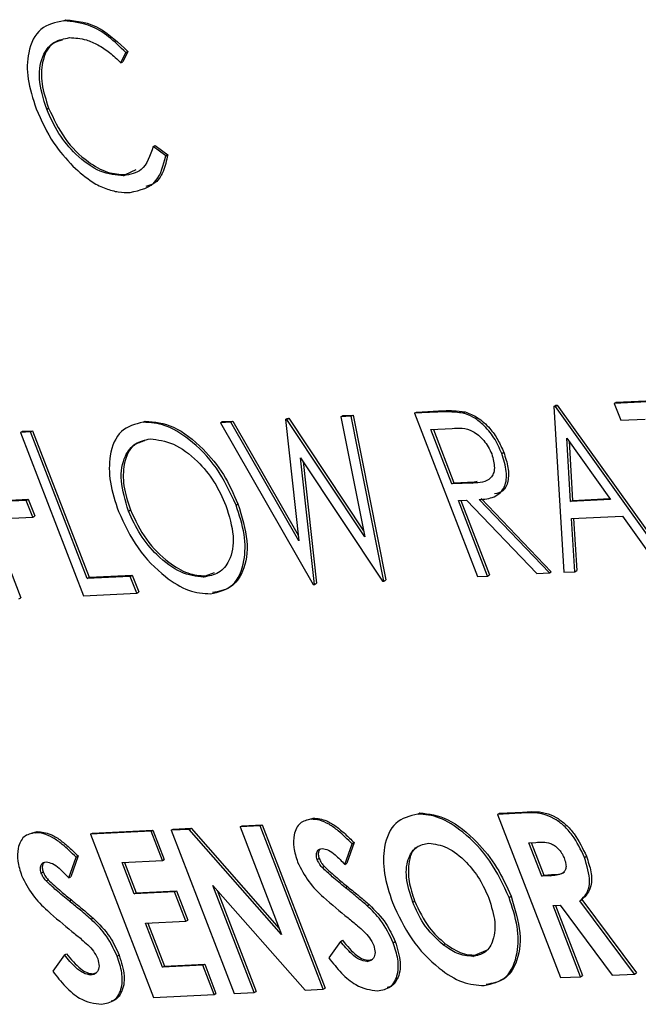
# Model space of a CAD drawing. Header units: inches. Extents: x 0.6 to 33.8, y 0 to 21.7.
# Tile 142 of 172: x 29.7719 to 29.8276, y 16.4877 to 16.5764. Entities that reach past the tile are written whole.
import ezdxf

# ---------------------------------------------------------------- set-up
doc = ezdxf.new("R2010")
doc.units = ezdxf.units.IN
doc.header["$MEASUREMENT"] = 0

msp = doc.modelspace()

# ---------------------------------------------------------------- linework, layer by layer
at = {"color": 7, "linetype": 'Continuous'}
for p, q in [((29.775822, 16.576313), (29.775997, 16.576419)), ((29.780964, 16.572529), (29.781416, 16.573452)), ((29.781591, 16.573558), (29.781139, 16.572635)), ((29.781416, 16.573452), (29.781591, 16.573558)), ((29.780964, 16.572529), (29.781139, 16.572635)), ((29.774283, 16.568346), (29.774458, 16.568452)), ((29.783875, 16.564987), (29.78405, 16.565093)), ((29.785006, 16.56415), (29.783875, 16.564987)), ((29.78405, 16.565093), (29.785181, 16.564256)), ((29.785006, 16.56415), (29.785181, 16.564256)), ((29.781388, 16.562465), (29.782344, 16.562912)), ((29.781213, 16.562359), (29.781388, 16.562465)), ((29.819973, 16.54158), (29.820148, 16.541686)), ((29.820102, 16.541586), (29.819973, 16.54158)), ((29.819973, 16.54158), (29.820858, 16.526638)), ((29.820102, 16.541586), (29.820278, 16.541692)), ((29.830441, 16.527105), (29.820102, 16.541586)), ((29.820148, 16.541686), (29.820278, 16.541692)), ((29.820278, 16.541692), (29.830616, 16.527211)), ((29.830722, 16.542104), (29.825412, 16.541845)), ((29.825412, 16.541845), (29.825587, 16.541951)), ((29.825412, 16.541845), (29.825994, 16.540337)), ((29.825587, 16.541951), (29.830897, 16.54221)), ((29.795782, 16.5404), (29.795957, 16.540506)), ((29.795913, 16.540406), (29.796089, 16.540512)), ((29.795957, 16.540506), (29.796089, 16.540512)), ((29.796089, 16.540512), (29.802828, 16.530362)), ((29.800786, 16.540644), (29.800961, 16.54075)), ((29.801713, 16.540689), (29.800786, 16.540644)), ((29.800786, 16.540644), (29.802933, 16.529834)), ((29.800961, 16.54075), (29.801888, 16.540795)), ((29.801713, 16.540689), (29.801888, 16.540795)), ((29.804665, 16.525848), (29.801713, 16.540689)), ((29.801888, 16.540795), (29.804841, 16.525954)), ((29.807411, 16.540967), (29.807586, 16.541073)), ((29.809432, 16.541066), (29.807411, 16.540967)), ((29.807411, 16.540967), (29.813087, 16.526259)), ((29.807586, 16.541073), (29.809608, 16.541172)), ((29.809432, 16.541066), (29.809608, 16.541172)), ((29.811798, 16.540977), (29.811974, 16.541083)), ((29.782983, 16.54016), (29.783158, 16.540266)), ((29.789928, 16.540115), (29.790103, 16.540221)), ((29.790865, 16.54016), (29.789928, 16.540115)), ((29.789928, 16.540115), (29.798291, 16.525537)), ((29.790103, 16.540221), (29.79104, 16.540266)), ((29.790865, 16.54016), (29.79104, 16.540266)), ((29.797004, 16.52947), (29.790865, 16.54016)), ((29.79104, 16.540266), (29.796947, 16.529981)), ((29.795913, 16.540406), (29.795782, 16.5404)), ((29.795782, 16.5404), (29.797004, 16.52947)), ((29.802933, 16.529834), (29.795913, 16.540406)), ((29.825994, 16.540337), (29.828196, 16.540444)), ((29.771926, 16.539237), (29.772102, 16.539343)), ((29.772833, 16.539281), (29.771926, 16.539237)), ((29.771926, 16.539237), (29.777603, 16.524528)), ((29.772102, 16.539343), (29.773008, 16.539387)), ((29.772833, 16.539281), (29.773008, 16.539387)), ((29.777927, 16.526081), (29.772833, 16.539281)), ((29.773008, 16.539387), (29.778102, 16.526187)), ((29.8089, 16.539503), (29.810794, 16.539595)), ((29.810792, 16.5346), (29.8089, 16.539503)), ((29.809112, 16.539513), (29.810967, 16.534706)), ((29.821473, 16.533008), (29.821134, 16.538716)), ((29.821134, 16.538716), (29.825083, 16.533184)), ((29.821332, 16.538438), (29.821648, 16.533114)), ((29.797155, 16.536943), (29.804536, 16.525842)), ((29.798421, 16.525544), (29.797155, 16.536943)), ((29.815275, 16.537343), (29.81545, 16.537449)), ((29.79738, 16.536605), (29.798596, 16.52565)), ((29.810792, 16.5346), (29.810967, 16.534706)), ((29.812649, 16.53467), (29.810792, 16.5346)), ((29.810967, 16.534706), (29.812824, 16.534776)), ((29.812649, 16.53467), (29.812824, 16.534776)), ((29.812824, 16.534776), (29.81306, 16.534845)), ((29.772442, 16.533114), (29.768427, 16.532918)), ((29.768603, 16.533024), (29.772617, 16.53322)), ((29.772442, 16.533114), (29.772617, 16.53322)), ((29.773024, 16.531605), (29.772442, 16.533114)), ((29.772617, 16.53322), (29.7732, 16.531711)), ((29.791339, 16.532697), (29.791514, 16.532803)), ((29.811374, 16.533092), (29.812111, 16.533128)), ((29.813994, 16.526303), (29.811374, 16.533092)), ((29.811586, 16.533102), (29.814169, 16.526409)), ((29.812111, 16.533128), (29.818441, 16.52652)), ((29.819562, 16.526575), (29.813232, 16.533182)), ((29.813407, 16.533288), (29.819738, 16.526681)), ((29.825083, 16.533184), (29.821473, 16.533008)), ((29.821473, 16.533008), (29.821648, 16.533114)), ((29.821648, 16.533114), (29.825016, 16.533278)), ((29.773024, 16.531605), (29.7732, 16.531711)), ((29.781651, 16.532158), (29.781826, 16.532264)), ((29.821564, 16.531475), (29.826143, 16.531699)), ((29.826143, 16.531699), (29.829455, 16.527057)), ((29.76901, 16.53141), (29.773024, 16.531605)), ((29.769222, 16.53142), (29.77195, 16.52435)), ((29.821847, 16.526686), (29.821564, 16.531475)), ((29.821745, 16.531484), (29.822022, 16.526792)), ((29.778102, 16.526187), (29.781988, 16.526377)), ((29.781812, 16.526271), (29.781988, 16.526377)), ((29.781988, 16.526377), (29.78257, 16.524868)), ((29.788413, 16.526208), (29.788588, 16.526314)), ((29.788588, 16.526314), (29.7894, 16.526631)), ((29.813087, 16.526259), (29.813994, 16.526303)), ((29.813994, 16.526303), (29.814169, 16.526409)), ((29.818441, 16.52652), (29.819562, 16.526575)), ((29.819562, 16.526575), (29.819738, 16.526681)), ((29.820858, 16.526638), (29.821847, 16.526686)), ((29.821847, 16.526686), (29.822022, 16.526792)), ((29.781812, 16.526271), (29.777927, 16.526081)), ((29.777927, 16.526081), (29.778102, 16.526187)), ((29.782394, 16.524762), (29.781812, 16.526271)), ((29.798291, 16.525537), (29.798421, 16.525544)), ((29.798421, 16.525544), (29.798596, 16.52565)), ((29.804536, 16.525842), (29.804665, 16.525848)), ((29.804665, 16.525848), (29.804841, 16.525954)), ((29.777603, 16.524528), (29.782394, 16.524762)), ((29.782394, 16.524762), (29.78257, 16.524868)), ((29.771775, 16.524244), (29.77195, 16.52435)), ((29.815067, 16.504936), (29.81718, 16.505039)), ((29.817005, 16.504933), (29.81718, 16.505039)), ((29.79777, 16.504352), (29.798276, 16.504501)), ((29.798101, 16.504395), (29.798276, 16.504501)), ((29.807709, 16.504864), (29.807884, 16.50497)), ((29.814892, 16.50483), (29.815067, 16.504936)), ((29.817005, 16.504933), (29.814892, 16.50483)), ((29.814892, 16.50483), (29.820568, 16.490122)), ((29.772905, 16.503139), (29.773411, 16.503288)), ((29.773236, 16.503182), (29.773411, 16.503288)), ((29.783681, 16.503308), (29.778242, 16.503042)), ((29.778417, 16.503148), (29.783856, 16.503414)), ((29.783681, 16.503308), (29.783856, 16.503414)), ((29.7847, 16.500668), (29.783681, 16.503308)), ((29.783856, 16.503414), (29.784875, 16.500774)), ((29.785494, 16.503396), (29.78567, 16.503502)), ((29.787127, 16.503476), (29.785494, 16.503396)), ((29.785494, 16.503396), (29.791171, 16.488688)), ((29.78567, 16.503502), (29.787303, 16.503582)), ((29.787127, 16.503476), (29.787303, 16.503582)), ((29.795446, 16.49402), (29.787127, 16.503476)), ((29.787303, 16.503582), (29.795236, 16.494564)), ((29.791711, 16.503699), (29.791886, 16.503805)), ((29.793524, 16.503788), (29.791711, 16.503699)), ((29.791711, 16.503699), (29.795446, 16.49402)), ((29.791886, 16.503805), (29.793699, 16.503894)), ((29.793524, 16.503788), (29.793699, 16.503894)), ((29.7992, 16.489079), (29.793524, 16.503788)), ((29.793699, 16.503894), (29.799375, 16.489185)), ((29.778242, 16.503042), (29.778417, 16.503148)), ((29.778242, 16.503042), (29.783918, 16.488334)), ((29.801135, 16.500317), (29.801793, 16.502189)), ((29.801969, 16.502295), (29.80131, 16.500423)), ((29.801793, 16.502189), (29.801969, 16.502295)), ((29.817724, 16.502278), (29.818341, 16.502309)), ((29.818888, 16.499261), (29.817724, 16.502278)), ((29.817936, 16.502289), (29.819064, 16.499367)), ((29.77627, 16.499104), (29.776928, 16.500976)), ((29.777104, 16.501082), (29.776445, 16.49921)), ((29.776928, 16.500976), (29.777104, 16.501082)), ((29.781074, 16.500491), (29.7847, 16.500668)), ((29.7847, 16.500668), (29.784875, 16.500774)), ((29.798654, 16.500751), (29.798829, 16.500857)), ((29.822721, 16.500955), (29.822896, 16.501061)), ((29.782165, 16.497662), (29.781074, 16.500491)), ((29.781286, 16.500501), (29.782341, 16.497768)), ((29.799094, 16.500055), (29.799269, 16.500161)), ((29.801135, 16.500317), (29.80131, 16.500423)), ((29.773789, 16.499538), (29.773964, 16.499644)), ((29.774229, 16.498842), (29.774404, 16.498948)), ((29.77627, 16.499104), (29.776445, 16.49921)), ((29.818888, 16.499261), (29.819064, 16.499367)), ((29.819594, 16.499296), (29.818888, 16.499261)), ((29.819064, 16.499367), (29.81977, 16.499402)), ((29.819594, 16.499296), (29.81977, 16.499402)), ((29.782341, 16.497768), (29.785967, 16.497945)), ((29.785792, 16.497839), (29.785967, 16.497945)), ((29.785967, 16.497945), (29.786986, 16.495305)), ((29.78926, 16.498426), (29.797555, 16.488999)), ((29.792984, 16.488776), (29.78926, 16.498426)), ((29.789645, 16.497988), (29.793159, 16.488882)), ((29.801198, 16.498224), (29.801373, 16.49833)), ((29.776333, 16.497012), (29.776508, 16.497118)), ((29.785792, 16.497839), (29.782165, 16.497662)), ((29.782165, 16.497662), (29.782341, 16.497768)), ((29.78681, 16.495199), (29.785792, 16.497839)), ((29.807252, 16.496935), (29.807427, 16.497041)), ((29.815934, 16.497343), (29.816109, 16.497449)), ((29.822316, 16.497045), (29.822492, 16.497151)), ((29.827238, 16.490447), (29.822316, 16.497045)), ((29.822492, 16.497151), (29.827413, 16.490553)), ((29.803154, 16.496591), (29.803329, 16.496697)), ((29.819907, 16.496621), (29.820522, 16.496651)), ((29.822381, 16.49021), (29.819907, 16.496621)), ((29.820119, 16.496632), (29.822557, 16.490316)), ((29.820522, 16.496651), (29.825222, 16.490349)), ((29.778289, 16.495378), (29.778464, 16.495484)), ((29.78681, 16.495199), (29.786986, 16.495305)), ((29.783184, 16.495022), (29.78681, 16.495199)), ((29.784712, 16.491062), (29.783184, 16.495022)), ((29.783396, 16.495033), (29.784888, 16.491168)), ((29.800747, 16.493381), (29.800923, 16.493488)), ((29.800747, 16.493381), (29.799691, 16.49191)), ((29.8055, 16.493268), (29.805675, 16.493374)), ((29.810011, 16.493065), (29.810186, 16.493171)), ((29.812841, 16.492148), (29.814063, 16.492663)), ((29.775882, 16.492169), (29.774826, 16.490697)), ((29.775882, 16.492169), (29.776058, 16.492275)), ((29.780635, 16.492055), (29.78081, 16.492161)), ((29.803306, 16.491683), (29.803668, 16.491798)), ((29.812665, 16.492042), (29.812841, 16.492148)), ((29.788339, 16.491239), (29.784712, 16.491062)), ((29.784712, 16.491062), (29.784888, 16.491168)), ((29.784888, 16.491168), (29.788514, 16.491345)), ((29.788339, 16.491239), (29.788514, 16.491345)), ((29.789357, 16.488599), (29.788339, 16.491239)), ((29.788514, 16.491345), (29.789533, 16.488705)), ((29.80313, 16.491577), (29.803306, 16.491683)), ((29.778265, 16.490364), (29.778441, 16.49047)), ((29.778441, 16.49047), (29.778803, 16.490585)), ((29.820568, 16.490122), (29.822381, 16.49021)), ((29.822381, 16.49021), (29.822557, 16.490316)), ((29.825222, 16.490349), (29.827238, 16.490447)), ((29.827238, 16.490447), (29.827413, 16.490553)), ((29.797555, 16.488999), (29.7992, 16.489079)), ((29.7992, 16.489079), (29.799375, 16.489185)), ((29.783918, 16.488334), (29.789357, 16.488599)), ((29.789357, 16.488599), (29.789533, 16.488705)), ((29.791171, 16.488688), (29.792984, 16.488776)), ((29.792984, 16.488776), (29.793159, 16.488882))]:
    msp.add_line(p, q, dxfattribs=at)
for points, knots in [([(29.775822, 16.576313), (29.775073, 16.57616), (29.773578, 16.575854), (29.772561, 16.573734), (29.772452, 16.571126), (29.773042, 16.56931), (29.773337, 16.568402)], [0, 0, 0, 0, 0.279902, 0.559455, 0.779636, 1, 1, 1, 1]), ([(29.781416, 16.573452), (29.780904, 16.57396), (29.779879, 16.574975), (29.777894, 16.576133), (29.776607, 16.576245), (29.775822, 16.576313)], [0, 0, 0, 0, 0.2802882, 0.5607015, 1, 1, 1, 1]), ([(29.775997, 16.576419), (29.777027, 16.57631), (29.778868, 16.576115), (29.780759, 16.57434), (29.781591, 16.573558)], [0, 0, 0, 0, 0.559517, 1, 1, 1, 1]), ([(29.774283, 16.568346), (29.773994, 16.569294), (29.773418, 16.571188), (29.773869, 16.573299), (29.774901, 16.574531), (29.775865, 16.574712), (29.776347, 16.574802)], [0, 0, 0, 0, 0.279533, 0.558859, 0.779408, 1, 1, 1, 1]), ([(29.775701, 16.574589), (29.775402, 16.574507), (29.774515, 16.574262), (29.773835, 16.572804), (29.773737, 16.570682), (29.774217, 16.569196), (29.774458, 16.568452)], [0, 0, 0, 0, 0.164754, 0.489116, 0.744472, 1, 1, 1, 1]), ([(29.776347, 16.574802), (29.776841, 16.574777), (29.777654, 16.574737), (29.7789, 16.574184), (29.779962, 16.573497), (29.78063, 16.572852), (29.780964, 16.572529)], [0, 0, 0, 0, 0.339718, 0.559851, 0.779887, 1, 1, 1, 1]), ([(29.773337, 16.568402), (29.773814, 16.567328), (29.774665, 16.565408), (29.776038, 16.563889), (29.776642, 16.56322)], [0, 0, 0, 0, 0.559626, 1, 1, 1, 1]), ([(29.781213, 16.562359), (29.780526, 16.562415), (29.779153, 16.562527), (29.777016, 16.564066), (29.775282, 16.566113), (29.774616, 16.567601), (29.774283, 16.568346)], [0, 0, 0, 0, 0.280058, 0.559595, 0.779701, 1, 1, 1, 1]), ([(29.774458, 16.568452), (29.774902, 16.567505), (29.77579, 16.565609), (29.777848, 16.56362), (29.779791, 16.562547), (29.780856, 16.562493), (29.781388, 16.562465)], [0, 0, 0, 0, 0.279434, 0.558921, 0.779283, 1, 1, 1, 1]), ([(29.783875, 16.564987), (29.783603, 16.564174), (29.783116, 16.562721), (29.781795, 16.56247), (29.781213, 16.562359)], [0, 0, 0, 0, 0.5591503, 1, 1, 1, 1]), ([(29.781801, 16.560851), (29.782706, 16.56106), (29.784323, 16.561433), (29.784797, 16.563319), (29.785006, 16.56415)], [0, 0, 0, 0, 0.559261, 1, 1, 1, 1]), ([(29.785181, 16.564256), (29.785067, 16.563728), (29.784837, 16.562671), (29.784152, 16.561636), (29.783465, 16.56146), (29.783215, 16.561396)], [0, 0, 0, 0, 0.3886232, 0.7772111, 1, 1, 1, 1]), ([(29.776642, 16.56322), (29.777233, 16.562696), (29.778207, 16.561833), (29.779609, 16.561165), (29.78075, 16.560858), (29.781451, 16.560853), (29.781801, 16.560851)], [0, 0, 0, 0, 0.3393365, 0.5594502, 0.7796782, 1, 1, 1, 1]), ([(29.811798, 16.540977), (29.811345, 16.541029), (29.810534, 16.541122), (29.809769, 16.541083), (29.809432, 16.541066)], [0, 0, 0, 0, 0.559717, 1, 1, 1, 1]), ([(29.809608, 16.541172), (29.810036, 16.541195), (29.810801, 16.541236), (29.811615, 16.54113), (29.811974, 16.541083)], [0, 0, 0, 0, 0.56024, 1, 1, 1, 1]), ([(29.815275, 16.537343), (29.81506, 16.537828), (29.81463, 16.538795), (29.813658, 16.539928), (29.812679, 16.540679), (29.812092, 16.540878), (29.811798, 16.540977)], [0, 0, 0, 0, 0.279899, 0.559327, 0.779605, 1, 1, 1, 1]), ([(29.811974, 16.541083), (29.81235, 16.540946), (29.813101, 16.54067), (29.814151, 16.539712), (29.814959, 16.538588), (29.815286, 16.537829), (29.81545, 16.537449)], [0, 0, 0, 0, 0.279797, 0.5595, 0.779626, 1, 1, 1, 1]), ([(29.782983, 16.54016), (29.78226, 16.539977), (29.780813, 16.53961), (29.779895, 16.537418), (29.779886, 16.534792), (29.78046, 16.533003), (29.780747, 16.532108)], [0, 0, 0, 0, 0.27953, 0.559053, 0.779523, 1, 1, 1, 1]), ([(29.791339, 16.532697), (29.790805, 16.533844), (29.789738, 16.536138), (29.78729, 16.538614), (29.784929, 16.540035), (29.783632, 16.540118), (29.782983, 16.54016)], [0, 0, 0, 0, 0.279603, 0.559236, 0.77947, 1, 1, 1, 1]), ([(29.783158, 16.540266), (29.783997, 16.540184), (29.785673, 16.540019), (29.788248, 16.538018), (29.790311, 16.535508), (29.791113, 16.533705), (29.791514, 16.532803)], [0, 0, 0, 0, 0.279767, 0.559358, 0.779571, 1, 1, 1, 1]), ([(29.810794, 16.539595), (29.811398, 16.539638), (29.812154, 16.539691), (29.813181, 16.539008), (29.813657, 16.538524), (29.814085, 16.537947), (29.814273, 16.537517), (29.814367, 16.537302)], [0, 0, 0, 0, 0.498719, 0.624046, 0.749383, 0.874693, 1, 1, 1, 1]), ([(29.781651, 16.532158), (29.781367, 16.533095), (29.7808, 16.534969), (29.781209, 16.537081), (29.78219, 16.538357), (29.783137, 16.538555), (29.78361, 16.538654)], [0, 0, 0, 0, 0.279548, 0.559045, 0.779599, 1, 1, 1, 1]), ([(29.783113, 16.538476), (29.782773, 16.538376), (29.781854, 16.538106), (29.781193, 16.536582), (29.781114, 16.534472), (29.781589, 16.533), (29.781826, 16.532264)], [0, 0, 0, 0, 0.18547, 0.501754, 0.750827, 1, 1, 1, 1]), ([(29.78361, 16.538654), (29.784293, 16.538568), (29.785658, 16.538396), (29.787751, 16.536874), (29.789444, 16.534847), (29.790102, 16.533386), (29.790431, 16.532656)], [0, 0, 0, 0, 0.279735, 0.559487, 0.779691, 1, 1, 1, 1]), ([(29.814367, 16.537302), (29.814489, 16.53686), (29.814673, 16.536195), (29.814532, 16.5355), (29.814044, 16.534744), (29.813269, 16.534703), (29.812649, 16.53467)], [0, 0, 0, 0, 0.248792, 0.374502, 0.500173, 1, 1, 1, 1]), ([(29.813232, 16.533182), (29.813701, 16.533228), (29.814637, 16.533319), (29.815608, 16.534157), (29.815798, 16.535693), (29.815449, 16.536793), (29.815275, 16.537343)], [0, 0, 0, 0, 0.281289, 0.560374, 0.77996, 1, 1, 1, 1]), ([(29.81545, 16.537449), (29.815604, 16.536982), (29.815912, 16.536047), (29.815876, 16.534807), (29.815482, 16.533865), (29.814893, 16.53376), (29.814612, 16.533709)], [0, 0, 0, 0, 0.2557244, 0.5110913, 0.7665588, 1, 1, 1, 1]), ([(29.790431, 16.532656), (29.790716, 16.531715), (29.791284, 16.529836), (29.790873, 16.527711), (29.78985, 16.526478), (29.788892, 16.526298), (29.788413, 16.526208)], [0, 0, 0, 0, 0.279551, 0.558927, 0.779433, 1, 1, 1, 1]), ([(29.789031, 16.524701), (29.789765, 16.52487), (29.791232, 16.525208), (29.792145, 16.527407), (29.792221, 16.53), (29.791633, 16.531798), (29.791339, 16.532697)], [0, 0, 0, 0, 0.279588, 0.559282, 0.779546, 1, 1, 1, 1]), ([(29.791514, 16.532803), (29.791866, 16.531657), (29.792569, 16.529366), (29.792107, 16.526765), (29.790965, 16.525127), (29.789793, 16.524914), (29.789207, 16.524807)], [0, 0, 0, 0, 0.27963, 0.559343, 0.779597, 1, 1, 1, 1]), ([(29.780747, 16.532108), (29.781279, 16.530974), (29.782345, 16.528706), (29.784766, 16.52627), (29.787102, 16.524832), (29.788388, 16.524745), (29.789031, 16.524701)], [0, 0, 0, 0, 0.27952, 0.5592233, 0.7795018, 1, 1, 1, 1]), ([(29.788413, 16.526208), (29.787738, 16.526279), (29.786387, 16.526422), (29.784316, 16.527991), (29.782629, 16.529981), (29.781977, 16.531432), (29.781651, 16.532158)], [0, 0, 0, 0, 0.279734, 0.559517, 0.779696, 1, 1, 1, 1]), ([(29.781826, 16.532264), (29.782261, 16.531341), (29.783132, 16.529494), (29.785124, 16.527555), (29.78702, 16.52642), (29.788065, 16.52635), (29.788588, 16.526314)], [0, 0, 0, 0, 0.279416, 0.559077, 0.779478, 1, 1, 1, 1]), ([(29.822721, 16.500955), (29.822394, 16.501655), (29.821903, 16.502706), (29.820889, 16.503822), (29.819243, 16.505077), (29.817999, 16.504997), (29.817005, 16.504933)], [0, 0, 0, 0, 0.2496356, 0.3753556, 0.5010048, 1, 1, 1, 1]), ([(29.81718, 16.505039), (29.818174, 16.505103), (29.819418, 16.505183), (29.821065, 16.503928), (29.822078, 16.502812), (29.822569, 16.501761), (29.822896, 16.501061)], [0, 0, 0, 0, 0.4989952, 0.6246444, 0.7503644, 1, 1, 1, 1]), ([(29.798101, 16.504395), (29.797738, 16.504318), (29.797012, 16.504163), (29.796535, 16.503117), (29.796463, 16.501862), (29.796747, 16.500978), (29.79689, 16.500536)], [0, 0, 0, 0, 0.279767, 0.559448, 0.779674, 1, 1, 1, 1]), ([(29.801793, 16.502189), (29.801383, 16.502592), (29.800708, 16.503256), (29.799715, 16.503971), (29.798866, 16.504352), (29.798356, 16.504381), (29.798101, 16.504395)], [0, 0, 0, 0, 0.340218, 0.560183, 0.780082, 1, 1, 1, 1]), ([(29.798276, 16.504501), (29.798679, 16.504459), (29.799343, 16.504389), (29.800353, 16.503767), (29.801175, 16.503079), (29.801704, 16.502556), (29.801969, 16.502295)], [0, 0, 0, 0, 0.338975, 0.559087, 0.779482, 1, 1, 1, 1]), ([(29.807709, 16.504864), (29.806989, 16.50468), (29.805549, 16.504311), (29.80461, 16.502158), (29.804565, 16.499558), (29.805138, 16.497774), (29.805425, 16.496882)], [0, 0, 0, 0, 0.279509, 0.559161, 0.779576, 1, 1, 1, 1]), ([(29.815934, 16.497343), (29.815409, 16.498475), (29.81436, 16.500738), (29.811968, 16.503192), (29.809641, 16.504706), (29.808353, 16.504811), (29.807709, 16.504864)], [0, 0, 0, 0, 0.279668, 0.559426, 0.779691, 1, 1, 1, 1]), ([(29.807884, 16.50497), (29.808717, 16.504866), (29.810384, 16.504658), (29.812907, 16.502602), (29.814926, 16.500117), (29.815715, 16.498339), (29.816109, 16.497449)], [0, 0, 0, 0, 0.279367, 0.559189, 0.779515, 1, 1, 1, 1]), ([(29.773411, 16.503288), (29.773814, 16.503246), (29.774478, 16.503176), (29.775488, 16.502554), (29.77631, 16.501866), (29.776839, 16.501343), (29.777104, 16.501082)], [0, 0, 0, 0, 0.338975, 0.559087, 0.779482, 1, 1, 1, 1]), ([(29.773236, 16.503182), (29.772873, 16.503105), (29.772147, 16.50295), (29.77167, 16.501904), (29.771598, 16.500649), (29.771882, 16.499765), (29.772025, 16.499323)], [0, 0, 0, 0, 0.279767, 0.559448, 0.779674, 1, 1, 1, 1]), ([(29.776928, 16.500976), (29.776518, 16.501379), (29.775843, 16.502043), (29.77485, 16.502758), (29.774001, 16.503139), (29.773491, 16.503168), (29.773236, 16.503182)], [0, 0, 0, 0, 0.340218, 0.560183, 0.780082, 1, 1, 1, 1]), ([(29.818341, 16.502309), (29.818761, 16.502345), (29.819286, 16.502391), (29.820012, 16.50205), (29.820367, 16.501755), (29.820689, 16.50136), (29.820826, 16.501055), (29.820894, 16.500902)], [0, 0, 0, 0, 0.499996, 0.625137, 0.750202, 0.875093, 1, 1, 1, 1]), ([(29.798654, 16.500751), (29.798614, 16.500909), (29.798535, 16.501227), (29.798657, 16.501542), (29.798849, 16.501723), (29.799016, 16.501744), (29.7991, 16.501754)], [0, 0, 0, 0, 0.277865, 0.558135, 0.778936, 1, 1, 1, 1]), ([(29.79894, 16.501718), (29.798886, 16.501659), (29.798777, 16.50154), (29.798722, 16.501231), (29.798793, 16.500982), (29.798829, 16.500857)], [0, 0, 0, 0, 0.331931, 0.666676, 1, 1, 1, 1]), ([(29.7991, 16.501754), (29.799287, 16.501724), (29.799662, 16.501664), (29.800383, 16.501126), (29.800849, 16.500624), (29.801135, 16.500317)], [0, 0, 0, 0, 0.279014, 0.559212, 1, 1, 1, 1]), ([(29.807252, 16.496935), (29.807012, 16.497688), (29.806533, 16.499193), (29.806792, 16.500937), (29.807544, 16.502014), (29.808314, 16.502153), (29.808699, 16.502222)], [0, 0, 0, 0, 0.2799343, 0.5593928, 0.779573, 1, 1, 1, 1]), ([(29.807607, 16.501811), (29.807592, 16.501805), (29.807137, 16.501625), (29.80686, 16.5005), (29.806828, 16.498821), (29.807227, 16.497634), (29.807427, 16.497041)], [0, 0, 0, 0, 0.012935, 0.395915, 0.697681, 1, 1, 1, 1]), ([(29.808699, 16.502222), (29.809246, 16.502159), (29.81034, 16.502033), (29.812004, 16.500686), (29.813328, 16.499045), (29.813848, 16.497875), (29.814107, 16.49729)], [0, 0, 0, 0, 0.279536, 0.55925, 0.779504, 1, 1, 1, 1]), ([(29.799094, 16.500055), (29.798994, 16.500174), (29.798816, 16.500386), (29.798703, 16.500639), (29.798654, 16.500751)], [0, 0, 0, 0, 0.559978, 1, 1, 1, 1]), ([(29.798829, 16.500857), (29.798895, 16.500715), (29.799012, 16.500461), (29.79919, 16.500253), (29.799269, 16.500161)], [0, 0, 0, 0, 0.559238, 1, 1, 1, 1]), ([(29.820894, 16.500902), (29.820946, 16.500753), (29.82105, 16.500454), (29.821082, 16.50003), (29.820968, 16.499712), (29.820518, 16.499356), (29.820005, 16.499323), (29.819594, 16.499296)], [0, 0, 0, 0, 0.1251548, 0.2500173, 0.3747141, 0.4998423, 1, 1, 1, 1]), ([(29.822316, 16.497045), (29.822543, 16.497246), (29.822994, 16.497648), (29.823333, 16.498965), (29.822953, 16.500201), (29.822721, 16.500955)], [0, 0, 0, 0, 0.281369, 0.561667, 1, 1, 1, 1]), ([(29.822896, 16.501061), (29.823056, 16.500588), (29.823375, 16.499644), (29.823399, 16.498066), (29.822835, 16.497498), (29.822492, 16.497151)], [0, 0, 0, 0, 0.2810821, 0.5612941, 1, 1, 1, 1]), ([(29.773789, 16.499538), (29.773749, 16.499696), (29.77367, 16.500014), (29.773792, 16.500329), (29.773984, 16.500511), (29.774151, 16.500531), (29.774235, 16.500541)], [0, 0, 0, 0, 0.277865, 0.558135, 0.778936, 1, 1, 1, 1]), ([(29.774075, 16.500506), (29.774021, 16.500446), (29.773912, 16.500327), (29.773857, 16.500019), (29.773928, 16.499769), (29.773964, 16.499644)], [0, 0, 0, 0, 0.331931, 0.666676, 1, 1, 1, 1]), ([(29.774235, 16.500541), (29.774422, 16.500511), (29.774797, 16.500451), (29.775518, 16.499913), (29.775984, 16.499411), (29.77627, 16.499104)], [0, 0, 0, 0, 0.2790142, 0.5592124, 1, 1, 1, 1]), ([(29.79689, 16.500536), (29.797196, 16.499929), (29.79781, 16.498711), (29.799484, 16.497083), (29.80069, 16.496099), (29.801427, 16.495498)], [0, 0, 0, 0, 0.278494, 0.558591, 1, 1, 1, 1]), ([(29.801198, 16.498224), (29.8008, 16.498548), (29.80009, 16.499125), (29.799398, 16.499771), (29.799094, 16.500055)], [0, 0, 0, 0, 0.560208, 1, 1, 1, 1]), ([(29.799269, 16.500161), (29.799657, 16.499803), (29.800351, 16.499163), (29.801061, 16.498585), (29.801373, 16.49833)], [0, 0, 0, 0, 0.559767, 1, 1, 1, 1]), ([(29.772025, 16.499323), (29.772331, 16.498716), (29.772945, 16.497498), (29.774619, 16.49587), (29.775825, 16.494887), (29.776562, 16.494285)], [0, 0, 0, 0, 0.278494, 0.558591, 1, 1, 1, 1]), ([(29.774229, 16.498842), (29.774129, 16.498961), (29.773951, 16.499173), (29.773838, 16.499427), (29.773789, 16.499538)], [0, 0, 0, 0, 0.559978, 1, 1, 1, 1]), ([(29.773964, 16.499644), (29.77403, 16.499502), (29.774147, 16.499249), (29.774325, 16.49904), (29.774404, 16.498948)], [0, 0, 0, 0, 0.5592384, 1, 1, 1, 1]), ([(29.776333, 16.497012), (29.775935, 16.497335), (29.775225, 16.497912), (29.774533, 16.498558), (29.774229, 16.498842)], [0, 0, 0, 0, 0.560208, 1, 1, 1, 1]), ([(29.774404, 16.498948), (29.774792, 16.49859), (29.775486, 16.49795), (29.776196, 16.497372), (29.776508, 16.497118)], [0, 0, 0, 0, 0.559767, 1, 1, 1, 1]), ([(29.81977, 16.499402), (29.8202, 16.499399), (29.820631, 16.499396), (29.820915, 16.499652), (29.820915, 16.499652)], [0, 0, 0, 0, 0.997294, 1, 1, 1, 1]), ([(29.803154, 16.496591), (29.80279, 16.496903), (29.802141, 16.497461), (29.801486, 16.497991), (29.801198, 16.498224)], [0, 0, 0, 0, 0.5599508, 1, 1, 1, 1]), ([(29.801373, 16.49833), (29.80174, 16.498034), (29.802395, 16.497504), (29.803044, 16.496943), (29.803329, 16.496697)], [0, 0, 0, 0, 0.5600451, 1, 1, 1, 1]), ([(29.776508, 16.497118), (29.776875, 16.496821), (29.77753, 16.496291), (29.778179, 16.495731), (29.778464, 16.495484)], [0, 0, 0, 0, 0.5600451, 1, 1, 1, 1]), ([(29.807427, 16.497041), (29.807817, 16.496187), (29.808515, 16.49466), (29.809675, 16.493626), (29.810186, 16.493171)], [0, 0, 0, 0, 0.559408, 1, 1, 1, 1]), ([(29.814107, 16.49729), (29.81434, 16.496545), (29.814805, 16.495054), (29.814529, 16.493347), (29.813806, 16.492256), (29.813046, 16.492113), (29.812665, 16.492042)], [0, 0, 0, 0, 0.279792, 0.559446, 0.77965, 1, 1, 1, 1]), ([(29.81369, 16.489402), (29.814414, 16.489573), (29.815861, 16.489914), (29.816747, 16.492105), (29.816808, 16.494677), (29.816226, 16.496454), (29.815934, 16.497343)], [0, 0, 0, 0, 0.279501, 0.559241, 0.779517, 1, 1, 1, 1]), ([(29.816109, 16.497449), (29.816459, 16.496316), (29.817158, 16.49405), (29.816714, 16.491471), (29.815603, 16.489828), (29.814445, 16.489615), (29.813865, 16.489508)], [0, 0, 0, 0, 0.279669, 0.559362, 0.779622, 1, 1, 1, 1]), ([(29.778289, 16.495378), (29.777925, 16.49569), (29.777276, 16.496248), (29.776621, 16.496778), (29.776333, 16.497012)], [0, 0, 0, 0, 0.559951, 1, 1, 1, 1]), ([(29.8055, 16.493268), (29.805156, 16.493981), (29.80454, 16.495259), (29.803579, 16.496182), (29.803154, 16.496591)], [0, 0, 0, 0, 0.557989, 1, 1, 1, 1]), ([(29.803329, 16.496697), (29.80387, 16.496165), (29.804835, 16.495216), (29.805418, 16.493937), (29.805675, 16.493374)], [0, 0, 0, 0, 0.560209, 1, 1, 1, 1]), ([(29.805425, 16.496882), (29.805956, 16.495749), (29.80702, 16.493481), (29.809418, 16.491001), (29.81176, 16.48953), (29.813047, 16.489445), (29.81369, 16.489402)], [0, 0, 0, 0, 0.279587, 0.559385, 0.779568, 1, 1, 1, 1]), ([(29.810011, 16.493065), (29.809364, 16.493668), (29.808207, 16.494748), (29.807544, 16.496265), (29.807252, 16.496935)], [0, 0, 0, 0, 0.558374, 1, 1, 1, 1]), ([(29.780635, 16.492055), (29.780291, 16.492768), (29.779675, 16.494046), (29.778714, 16.49497), (29.778289, 16.495378)], [0, 0, 0, 0, 0.557989, 1, 1, 1, 1]), ([(29.778464, 16.495484), (29.779005, 16.494952), (29.77997, 16.494003), (29.780553, 16.492724), (29.78081, 16.492161)], [0, 0, 0, 0, 0.560209, 1, 1, 1, 1]), ([(29.801427, 16.495498), (29.801716, 16.495264), (29.802192, 16.494878), (29.80284, 16.494305), (29.803386, 16.493746), (29.803626, 16.493266), (29.803746, 16.493026)], [0, 0, 0, 0, 0.340769, 0.561242, 0.781152, 1, 1, 1, 1]), ([(29.776562, 16.494285), (29.776851, 16.494051), (29.777327, 16.493665), (29.777975, 16.493092), (29.778521, 16.492533), (29.778761, 16.492053), (29.778881, 16.491814)], [0, 0, 0, 0, 0.3407694, 0.5612416, 0.7811524, 1, 1, 1, 1]), ([(29.800923, 16.493488), (29.801342, 16.492987), (29.801926, 16.492289), (29.80279, 16.491736), (29.803134, 16.491701), (29.803306, 16.491683)], [0, 0, 0, 0, 0.559407, 0.779869, 1, 1, 1, 1]), ([(29.80313, 16.491577), (29.802908, 16.49161), (29.802462, 16.491678), (29.801603, 16.492349), (29.801072, 16.49299), (29.800747, 16.493381)], [0, 0, 0, 0, 0.279066, 0.559245, 1, 1, 1, 1]), ([(29.803746, 16.493026), (29.803804, 16.4928), (29.803921, 16.492347), (29.803753, 16.491892), (29.803484, 16.491628), (29.803248, 16.491594), (29.80313, 16.491577)], [0, 0, 0, 0, 0.278174, 0.558403, 0.779137, 1, 1, 1, 1]), ([(29.804082, 16.488933), (29.804502, 16.489009), (29.805339, 16.489162), (29.805947, 16.490296), (29.805998, 16.491755), (29.805666, 16.492764), (29.8055, 16.493268)], [0, 0, 0, 0, 0.2801778, 0.5594872, 0.7796025, 1, 1, 1, 1]), ([(29.805675, 16.493374), (29.805876, 16.492729), (29.806277, 16.491438), (29.80597, 16.490016), (29.80544, 16.489326), (29.805031, 16.489239), (29.804942, 16.489221)], [0, 0, 0, 0, 0.333046, 0.665755, 0.928104, 1, 1, 1, 1]), ([(29.812665, 16.492042), (29.81219, 16.492079), (29.81134, 16.492146), (29.810417, 16.492784), (29.810011, 16.493065)], [0, 0, 0, 0, 0.559415, 1, 1, 1, 1]), ([(29.810186, 16.493171), (29.810706, 16.492825), (29.811635, 16.492206), (29.812472, 16.492166), (29.812841, 16.492148)], [0, 0, 0, 0, 0.55937, 1, 1, 1, 1]), ([(29.778265, 16.490364), (29.778043, 16.490397), (29.777597, 16.490465), (29.776738, 16.491136), (29.776207, 16.491777), (29.775882, 16.492169)], [0, 0, 0, 0, 0.279066, 0.559245, 1, 1, 1, 1]), ([(29.776058, 16.492275), (29.776477, 16.491774), (29.777061, 16.491076), (29.777925, 16.490524), (29.778269, 16.490488), (29.778441, 16.49047)], [0, 0, 0, 0, 0.559407, 0.779869, 1, 1, 1, 1]), ([(29.778881, 16.491814), (29.778939, 16.491588), (29.779056, 16.491134), (29.778888, 16.490679), (29.778619, 16.490415), (29.778383, 16.490381), (29.778265, 16.490364)], [0, 0, 0, 0, 0.278174, 0.558403, 0.779137, 1, 1, 1, 1]), ([(29.779217, 16.487721), (29.779637, 16.487797), (29.780474, 16.487949), (29.781082, 16.489083), (29.781133, 16.490542), (29.780801, 16.491551), (29.780635, 16.492055)], [0, 0, 0, 0, 0.280178, 0.559487, 0.779603, 1, 1, 1, 1]), ([(29.78081, 16.492161), (29.781011, 16.491516), (29.781412, 16.490226), (29.781105, 16.488803), (29.780575, 16.488114), (29.780165, 16.488026), (29.780077, 16.488008)], [0, 0, 0, 0, 0.333046, 0.665755, 0.928104, 1, 1, 1, 1]), ([(29.799691, 16.49191), (29.800063, 16.491438), (29.800808, 16.490494), (29.802374, 16.489154), (29.803436, 16.489017), (29.804082, 16.488933)], [0, 0, 0, 0, 0.281493, 0.562113, 1, 1, 1, 1]), ([(29.774826, 16.490697), (29.775198, 16.490225), (29.775943, 16.489281), (29.777509, 16.487941), (29.77857, 16.487804), (29.779217, 16.487721)], [0, 0, 0, 0, 0.281493, 0.562113, 1, 1, 1, 1])]:
    msp.add_open_spline(points, degree=3, knots=knots, dxfattribs=at)

doc.saveas('drawing.dxf')
